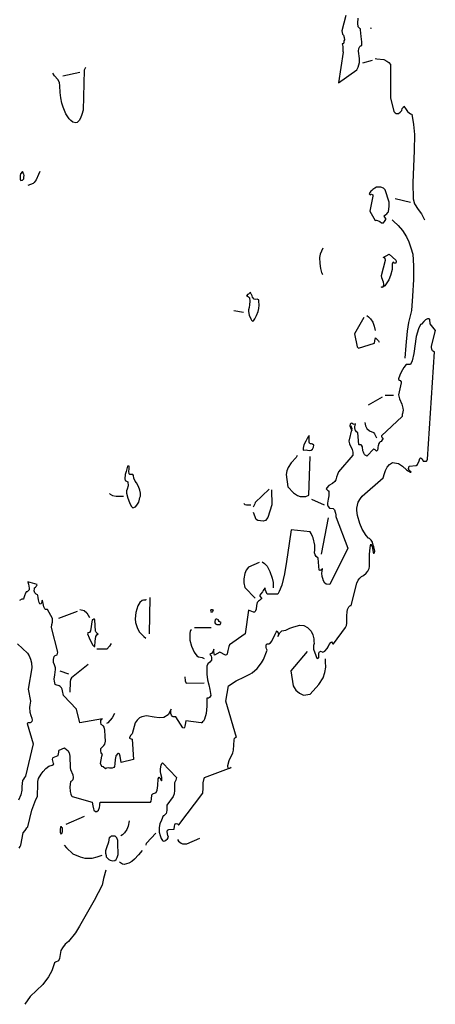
# Model space of a CAD drawing. Header units: metres. Extents: x 199581 to 207779, y 462378 to 466293.
# Tile 83 of 134: x 207299.062 to 207299.516, y 466065.012 to 466066.089. Entities that reach past the tile are written whole.
import ezdxf

# ---------------------------------------------------------------- set-up
doc = ezdxf.new("R2010")
doc.units = ezdxf.units.M
doc.layers.get('0').update_dxf_attribs({"lineweight": 25})
doc.layers.add('B-WE-GR-BOOM-SD', color=252, linetype='Continuous', lineweight=25, transparency=0.8)

# ---------------------------------------------------------------- blocks, each defined once
blk = doc.blocks.new('SGR-BOOM_S04_B_ZIJ-D')
at = {"flags": 128}
for points in [[(1.8967, 6.878), (1.8735, 6.8104), (1.878, 6.7961), (1.8825, 6.7909), (1.887, 6.7818), (1.8893, 6.7714), (1.8855, 6.7662), (1.8848, 6.7597), (1.8832, 6.7545), (1.8803, 6.7532), (1.8765, 6.7532), (1.8788, 6.7415), (1.8795, 6.735), (1.8803, 6.722), (1.881, 6.7168), (1.8563, 6.5829), (1.9568, 6.6401), (1.9635, 6.6518), (1.9703, 6.6713), (1.971, 6.6895), (1.9688, 6.6999), (1.9673, 6.7116), (1.9658, 6.722), (1.9673, 6.7337), (1.9733, 6.7415), (1.977, 6.7441), (1.9808, 6.7454), (1.983, 6.748), (1.9837, 6.7623), (1.9808, 6.7857), (1.9762, 6.8143), (1.9762, 6.8195), (1.9725, 6.8208), (1.9703, 6.8221), (1.9673, 6.8247), (1.965, 6.826), (1.9635, 6.8273), (1.9613, 6.8442), (1.9628, 6.8663)], [(2.0325, 6.8234), (2.0355, 6.8208), (2.0333, 6.8221), (2.0325, 6.8234)], [(2.0408, 6.6804), (1.9868, 6.6687)], [(2.0565, 6.6895), (2.0655, 6.6882), (2.1038, 6.6843), (2.1202, 6.6778), (2.1308, 6.6713), (2.1405, 6.6635), (2.1405, 6.5166), (2.1578, 6.4581), (2.166, 6.4516), (2.172, 6.449), (2.1848, 6.449), (2.1938, 6.4542), (2.2028, 6.462), (2.2035, 6.4711), (2.2058, 6.4724), (2.208, 6.4737), (2.211, 6.4763), (2.2133, 6.4802), (2.2268, 6.4659), (2.2343, 6.4581), (2.2432, 6.4516), (2.25, 6.4477), (2.2575, 6.4451), (2.2665, 6.4009), (2.271, 6.3567), (2.2703, 6.2865), (2.262, 6.1448), (2.2643, 6.0746), (2.2725, 6.0538), (2.292, 6.0291), (2.31, 6.0096), (2.3273, 5.9836)], [(0.471, 6.6505), (0.4643, 6.6388), (0.459, 6.4633), (0.4523, 6.4438), (0.4448, 6.4282), (0.4373, 6.4178), (0.4253, 6.4087), (0.4192, 6.4074), (0.4028, 6.4113), (0.3923, 6.4178), (0.3825, 6.4256), (0.3645, 6.4477), (0.3503, 6.4763), (0.3428, 6.4932), (0.336, 6.5166), (0.3322, 6.54), (0.3315, 6.5699), (0.3285, 6.5842), (0.3195, 6.5972), (0.3015, 6.6128), (0.2933, 6.6245)], [(0.4402, 6.6284), (0.348, 6.6115)], [(0.1305, 6.1903), (0.129, 6.1916), (0.1283, 6.1929), (0.1275, 6.1942), (0.1268, 6.1955), (0.1162, 6.1851), (0.1133, 6.1773), (0.114, 6.1604), (0.1185, 6.1552), (0.1268, 6.1565), (0.1335, 6.163), (0.135, 6.1695), (0.1358, 6.1773), (0.135, 6.1825), (0.1328, 6.1851), (0.1305, 6.189), (0.1305, 6.1903)], [(0.2213, 6.1955), (0.2145, 6.1812), (0.2018, 6.1578), (0.1905, 6.1461), (0.1853, 6.1422), (0.1553, 6.1331)], [(2.064, 6.1266), (2.055, 6.1214), (2.043, 6.1162), (2.0378, 6.1123), (2.0325, 6.1084), (2.025, 6.0993), (2.0235, 6.0967), (2.0295, 6.0928), (2.0325, 6.0941), (2.0363, 6.0954), (2.043, 6.0928), (2.0438, 6.0876), (2.028, 6.0213), (2.0573, 5.981), (2.0632, 5.9823), (2.07, 5.981), (2.0813, 5.9758), (2.0917, 5.9706), (2.1015, 5.9706), (2.1075, 5.9758), (2.1105, 5.981), (2.115, 5.9849), (2.1143, 5.9888), (2.1067, 5.9966), (2.1045, 5.9992), (2.1075, 6.0018), (2.1143, 6.007), (2.1195, 6.0096), (2.1263, 6.0148), (2.1293, 6.0187), (2.1315, 6.0317), (2.133, 6.0421), (2.1338, 6.0603), (2.1105, 6.1149), (2.1023, 6.1214), (2.0873, 6.1266), (2.0663, 6.1266), (2.064, 6.1266)], [(2.1653, 6.0772), (2.2493, 6.0603)], [(2.1495, 5.9836), (2.157, 5.9771), (2.1818, 5.9589), (2.2058, 5.9368), (2.2275, 5.9095), (2.241, 5.8874), (2.2523, 5.8614), (2.2628, 5.8328), (2.2665, 5.7821), (2.2658, 5.7223), (2.2605, 5.6495), (2.2545, 5.5871), (2.2395, 5.5338), (2.232, 5.4961), (2.2238, 5.4337), (2.2193, 5.3778)], [(1.77, 5.8588), (1.755, 5.8328), (1.7527, 5.8185), (1.7535, 5.7925), (1.7573, 5.7704), (1.7633, 5.7522), (1.7648, 5.7509), (1.767, 5.747), (1.77, 5.7444)], [(2.1698, 5.8068), (2.1705, 5.8003), (2.1698, 5.7938), (2.1623, 5.7938), (2.1593, 5.7951), (2.1562, 5.7977), (2.1533, 5.7964), (2.1495, 5.7886), (2.1488, 5.7756), (2.1488, 5.7665), (2.1405, 5.7392), (2.1315, 5.721), (2.1173, 5.7028), (2.109, 5.695), (2.094, 5.6872), (2.0917, 5.6885), (2.091, 5.6898), (2.103, 5.6911), (2.1045, 5.7015), (2.103, 5.7106), (2.0925, 5.7288), (2.0903, 5.7392), (2.1135, 5.8068), (2.1113, 5.8146), (2.1067, 5.8185), (2.1008, 5.8185), (2.1338, 5.8328), (2.1698, 5.8068)], [(1.3785, 5.6586), (1.3763, 5.6612), (1.374, 5.6651), (1.374, 5.6664), (1.3658, 5.6599), (1.3628, 5.6586), (1.3583, 5.656), (1.3538, 5.6521), (1.353, 5.6508), (1.3583, 5.6495), (1.3628, 5.6469), (1.3665, 5.643), (1.3688, 5.6417), (1.371, 5.6274), (1.3695, 5.6118), (1.3665, 5.6001), (1.3635, 5.5897), (1.3628, 5.5819), (1.368, 5.5663), (1.3755, 5.5507), (1.38, 5.5442), (1.386, 5.5403), (1.3905, 5.5416), (1.398, 5.5507), (1.4078, 5.565), (1.416, 5.5819), (1.4205, 5.5949), (1.4212, 5.6092), (1.4205, 5.6274), (1.4198, 5.6326), (1.4145, 5.6352), (1.4108, 5.6365), (1.404, 5.6352), (1.395, 5.6365), (1.386, 5.6456), (1.383, 5.6508), (1.3793, 5.656), (1.3785, 5.6586)], [(1.2825, 5.5871), (1.3365, 5.5793)], [(2.01, 5.565), (2.0205, 5.5585), (2.031, 5.5507), (2.043, 5.5351), (2.0505, 5.5182), (2.0565, 5.4987)], [(2.3423, 5.5507), (2.3318, 5.5455), (2.3227, 5.539), (2.3093, 5.5273), (2.304, 5.5247), (2.2928, 5.5065), (2.2815, 5.4727), (2.2673, 5.3986), (2.2582, 5.3661), (2.25, 5.3505), (2.2268, 5.3505), (2.214, 5.3375), (2.199, 5.3167), (2.1915, 5.3037), (2.1833, 5.2881), (2.1848, 5.2842), (2.19, 5.2816), (2.1938, 5.2803), (2.1983, 5.2738), (2.199, 5.2699), (2.1833, 5.2179), (2.19, 5.1997), (2.2028, 5.1763), (2.208, 5.1594), (2.2095, 5.1503), (2.2072, 5.1425), (2.2058, 5.136), (2.2043, 5.1308), (2.2043, 5.123), (2.091, 5.0385), (2.0903, 5.0346), (2.0955, 5.0294), (2.1, 5.0242), (2.0992, 5.0216), (2.0955, 5.0203), (2.0888, 5.0138), (2.0842, 5.0112), (2.0805, 5.0086), (2.076, 5.0047), (2.073, 4.9943), (2.0715, 4.9878), (2.0707, 4.9826), (2.07, 4.9748), (2.064, 4.9709), (2.0595, 4.9735), (2.0557, 4.9761), (2.0498, 4.98), (2.049, 4.9813), (2.01, 4.9488), (2.0063, 4.9514), (2.0025, 4.954), (1.9988, 4.9566), (1.995, 4.9618), (1.992, 4.967), (1.9898, 4.9722), (1.9883, 4.9774), (1.9875, 4.9852), (1.9875, 4.9904), (1.9823, 4.9969), (1.9793, 4.9982), (1.9695, 4.9982), (1.9673, 4.9995), (1.9613, 5.0515), (1.9545, 5.0554), (1.9508, 5.0593), (1.9477, 5.0632), (1.9455, 5.0762), (1.9477, 5.0866), (1.9493, 5.0905), (1.941, 5.0879), (1.9365, 5.0892), (1.9298, 5.0918), (1.9245, 5.0931), (1.92, 5.0892), (1.9178, 5.0814), (1.9283, 5.0606), (1.929, 5.0632), (1.9253, 5.0775), (1.9238, 5.0814), (1.9283, 5.0697), (1.9125, 5.0151), (1.9155, 5.0034), (1.9305, 4.9787), (1.9343, 4.967), (1.9335, 4.954), (1.8563, 4.8812), (1.8458, 4.8565), (1.8405, 4.8448), (1.8353, 4.8383), (1.8233, 4.8292), (1.8023, 4.8201), (1.7918, 4.811), (1.7887, 4.8058), (1.7918, 4.8032), (1.794, 4.8019), (1.797, 4.7993), (1.7993, 4.798), (1.8023, 4.7967), (1.8023, 4.7759), (1.7985, 4.7616), (1.7948, 4.7434), (1.7955, 4.7356), (1.7985, 4.7291), (1.8068, 4.7213), (1.827, 4.72), (1.8345, 4.7148), (1.8383, 4.7044), (1.8397, 4.6992), (1.8413, 4.6927), (1.842, 4.6849), (1.8428, 4.681), (1.9073, 4.5471), (1.809, 4.3872), (1.788, 4.3885), (1.7812, 4.3937), (1.7738, 4.4041), (1.7693, 4.4132), (1.7663, 4.4223), (1.7655, 4.4366), (1.767, 4.4457), (1.7677, 4.4548), (1.7685, 4.4574), (1.764, 4.4548), (1.7602, 4.4509), (1.758, 4.4496), (1.7543, 4.4483), (1.752, 4.4496), (1.7505, 4.4509), (1.7445, 4.5029), (1.7333, 4.5107), (1.728, 4.5172), (1.725, 4.5263), (1.7258, 4.5393), (1.7265, 4.5458), (1.7273, 4.5601), (1.7167, 4.5913), (1.713, 4.5978), (1.7063, 4.6108), (1.701, 4.6173), (1.5975, 4.6264), (1.5855, 4.5666), (1.572, 4.4886), (1.56, 4.434), (1.545, 4.3846), (1.5315, 4.3573), (1.524, 4.3456), (1.4647, 4.3456), (1.4595, 4.3547), (1.4565, 4.3625), (1.455, 4.369), (1.4543, 4.3729), (1.4475, 4.3651), (1.4438, 4.3612), (1.4393, 4.3547), (1.4318, 4.3469), (1.425, 4.3404), (1.4258, 4.3365), (1.4348, 4.3274), (1.4348, 4.3248), (1.4303, 4.3235), (1.4235, 4.317), (1.419, 4.3144), (1.416, 4.3131), (1.4115, 4.3092), (1.4078, 4.2962), (1.4048, 4.2793), (1.4018, 4.2728), (1.3995, 4.2689), (1.3958, 4.2663), (1.3913, 4.2663), (1.3635, 4.2754), (1.3455, 4.1714), (1.26, 4.1233), (1.2555, 4.1168), (1.2503, 4.0986), (1.2473, 4.0843), (1.2443, 4.0804), (1.2375, 4.0778), (1.206, 4.0908), (1.1783, 4.0778), (1.176, 4.0856), (1.1738, 4.0921), (1.173, 4.1012), (1.173, 4.1051), (1.1692, 4.0934), (1.1603, 4.0856), (1.1565, 4.0843), (1.152, 4.0817), (1.1595, 4.0752), (1.1617, 4.0661), (1.161, 4.0557), (1.152, 4.0479), (1.1408, 4.0401), (1.1363, 4.0297), (1.1355, 3.9946), (1.1393, 3.9699), (1.146, 3.9491), (1.152, 3.9283), (1.1573, 3.9023), (1.1505, 3.8932), (1.1467, 3.8919), (1.1438, 3.8906), (1.1363, 3.8906), (1.1348, 3.8555), (1.1318, 3.823), (1.1235, 3.7983), (1.1168, 3.7892), (1.1123, 3.7866), (1.1078, 3.7827), (1.104, 3.7814), (1.0208, 3.7905), (1.017, 3.7749), (1.0155, 3.7671), (1.0133, 3.7619), (1.011, 3.7593), (1.005, 3.7606), (0.9667, 3.8087), (0.9518, 3.8087), (0.948, 3.81), (0.9413, 3.8152), (0.9382, 3.823), (0.939, 3.8386), (0.9405, 3.8425), (0.9232, 3.8165), (0.9, 3.8048), (0.8745, 3.8035), (0.8475, 3.8074), (0.8063, 3.8126), (0.7792, 3.8087), (0.7665, 3.8035), (0.7538, 3.7944), (0.7425, 3.7814), (0.7268, 3.7333), (0.7215, 3.7294), (0.7193, 3.7281), (0.7125, 3.7177), (0.7118, 3.7151), (0.7155, 3.7138), (0.7268, 3.7112), (0.7343, 3.6215), (0.6675, 3.6085), (0.6608, 3.6358), (0.657, 3.6449), (0.6518, 3.6475), (0.6503, 3.6488), (0.6443, 3.6449), (0.6405, 3.641), (0.6383, 3.6384), (0.6368, 3.6358), (0.6338, 3.6215), (0.633, 3.6033), (0.6308, 3.5916), (0.627, 3.5864), (0.6173, 3.5838), (0.6053, 3.5838), (0.5992, 3.5851), (0.5873, 3.5838), (0.5828, 3.5825), (0.5805, 3.5812), (0.5678, 3.589), (0.5625, 3.5916), (0.558, 3.5968), (0.5543, 3.6046), (0.5565, 3.6202), (0.5618, 3.6358), (0.5632, 3.641), (0.5648, 3.6449), (0.5603, 3.6462), (0.5573, 3.6501), (0.555, 3.6592), (0.5557, 3.6696), (0.561, 3.6748), (0.5723, 3.6826), (0.5783, 3.6891), (0.5805, 3.7021), (0.579, 3.7242), (0.5783, 3.7502), (0.5745, 3.7632), (0.5707, 3.7671), (0.5678, 3.7684), (0.5648, 3.771), (0.5625, 3.7723), (0.561, 3.7736), (0.5573, 3.7749), (0.555, 3.784), (0.5557, 3.7918), (0.5603, 3.7983), (0.5648, 3.7996), (0.4402, 3.7814), (0.423, 3.8412), (0.351, 3.9023), (0.3465, 3.9218), (0.3443, 3.9296), (0.3405, 3.9348), (0.3322, 3.9413), (0.327, 3.9439), (0.3218, 3.9452), (0.3143, 3.9465), (0.3098, 3.9478), (0.306, 3.9504), (0.3015, 3.9647), (0.3008, 3.9738), (0.303, 3.992), (0.3068, 4.0154), (0.3075, 4.0232), (0.3015, 4.0362), (0.297, 4.0466), (0.2962, 4.0596), (0.3008, 4.0726), (0.306, 4.0765), (0.312, 4.0778), (0.3165, 4.0804), (0.3195, 4.0908), (0.2865, 4.1987), (0.288, 4.2117), (0.2903, 4.2221), (0.291, 4.2364), (0.2918, 4.239), (0.2633, 4.278), (0.2527, 4.278), (0.249, 4.2806), (0.2438, 4.2897), (0.2408, 4.304), (0.237, 4.3144), (0.234, 4.3183), (0.2317, 4.3066), (0.2273, 4.3014), (0.2213, 4.3027), (0.2175, 4.3092), (0.2153, 4.3209), (0.213, 4.3313), (0.2108, 4.3391), (0.2092, 4.3417), (0.201, 4.3456), (0.1943, 4.3508), (0.1905, 4.3599), (0.192, 4.369), (0.1935, 4.3729), (0.198, 4.3755), (0.2018, 4.3794), (0.2033, 4.382), (0.2048, 4.3833), (0.2063, 4.3872), (0.1553, 4.3989), (0.1598, 4.3885), (0.1635, 4.3716), (0.1628, 4.3638), (0.1575, 4.3599), (0.1545, 4.3573), (0.1522, 4.356), (0.1508, 4.3547), (0.147, 4.3547), (0.1418, 4.3456), (0.1395, 4.3417), (0.1343, 4.3287), (0.132, 4.3235), (0.123, 4.3235), (0.111, 4.317)], [(0.1005, 4.1272), (0.1545, 4.0869), (0.1635, 4.0752), (0.1703, 4.0609), (0.1755, 4.044), (0.1778, 4.0232), (0.1575, 3.9296), (0.171, 3.8763), (0.1673, 3.8594), (0.1658, 3.849), (0.1665, 3.8282), (0.1732, 3.8139), (0.1785, 3.8022), (0.1793, 3.7931), (0.1778, 3.7879), (0.1718, 3.784), (0.1688, 3.7827), (0.1575, 3.7827), (0.1538, 3.7801), (0.1522, 3.7788), (0.1853, 3.6904), (0.1425, 3.5487), (0.1372, 3.5422), (0.132, 3.5357), (0.1268, 3.5292), (0.1245, 3.5162), (0.1238, 3.5032), (0.1238, 3.4876), (0.1178, 3.4668), (0.1058, 3.4434)], [(0.1087, 3.2341), (0.1148, 3.2406), (0.1185, 3.2471), (0.1313, 3.3004), (0.141, 3.3108), (0.1455, 3.316), (0.1515, 3.3225), (0.1553, 3.3264), (0.1785, 3.3992), (0.1882, 3.4239), (0.1995, 3.446), (0.2092, 3.4603), (0.21, 3.5149), (0.2108, 3.5253), (0.2145, 3.5383), (0.2295, 3.5578), (0.2393, 3.5695), (0.255, 3.5825), (0.2715, 3.5929), (0.2895, 3.5968), (0.2985, 3.6007), (0.2962, 3.6046), (0.2918, 3.6215), (0.2925, 3.628), (0.294, 3.6306), (0.3225, 3.6397), (0.324, 3.6462), (0.3255, 3.654), (0.3263, 3.6592), (0.3278, 3.6631), (0.3563, 3.6722), (0.369, 3.6644), (0.3757, 3.6605), (0.3825, 3.6514), (0.3863, 3.6358), (0.387, 3.5851), (0.3893, 3.5773), (0.402, 3.5539), (0.4035, 3.5422), (0.402, 3.5331), (0.3975, 3.5279), (0.3953, 3.5266), (0.3915, 3.5253), (0.3893, 3.524), (0.3863, 3.5019), (0.3878, 3.4811), (0.3908, 3.4694), (0.3945, 3.4629), (0.399, 3.4603), (0.5085, 3.4356), (0.5122, 3.4187), (0.5153, 3.4057), (0.5175, 3.3992), (0.5258, 3.394), (0.534, 3.394), (0.543, 3.4005), (0.5475, 3.4109), (0.5498, 3.42), (0.5505, 3.4265), (0.5513, 3.433), (0.552, 3.4356), (0.828, 3.4356), (0.8318, 3.4395), (0.8333, 3.4486), (0.834, 3.4668), (0.8393, 3.472), (0.843, 3.4733), (0.849, 3.4746), (0.8543, 3.4759), (0.858, 3.4772), (0.8633, 3.4876), (0.8678, 3.5084), (0.8685, 3.537), (0.8738, 3.5448), (0.879, 3.5409), (0.8872, 3.5279), (0.8888, 3.5305), (0.8895, 3.5422), (0.8843, 3.5591), (0.882, 3.5695), (0.8813, 3.5812), (0.885, 3.5968), (0.8895, 3.6046), (0.8925, 3.6072), (0.9698, 3.5422), (0.9667, 3.5318), (0.9608, 3.5227), (0.9592, 3.5188), (0.9585, 3.4863), (0.9563, 3.472), (0.951, 3.4603), (0.9158, 3.4213), (0.9173, 3.4109), (0.9165, 3.3992), (0.915, 3.3914), (0.9128, 3.3849), (0.9075, 3.381), (0.9045, 3.3784), (0.9022, 3.3771), (0.9008, 3.3758), (0.897, 3.3758), (0.888, 3.3563), (0.879, 3.3394), (0.8738, 3.3238), (0.8753, 3.3043), (0.8798, 3.2887), (0.8865, 3.2757), (0.8933, 3.2666), (0.897, 3.264), (0.9053, 3.2653), (0.9113, 3.2679), (0.9203, 3.2744), (0.9263, 3.2822), (0.9218, 3.2887), (0.918, 3.3056), (0.9203, 3.3121), (0.9278, 3.3147), (0.9563, 3.3173), (0.9592, 3.3303), (0.96, 3.3355), (0.9615, 3.3407), (0.9683, 3.342), (0.9742, 3.3394), (0.978, 3.3368), (0.9803, 3.3355), (0.9825, 3.3355), (1.1138, 3.4746), (1.1153, 3.4967), (1.116, 3.5201), (1.1205, 3.5383), (1.122, 3.5422), (1.269, 3.5864), (1.2638, 3.5838), (1.26, 3.5825), (1.2548, 3.5838), (1.2525, 3.5851), (1.2503, 3.5903), (1.2503, 3.5955), (1.2585, 3.6176), (1.2772, 3.6501), (1.2818, 3.6631), (1.284, 3.6852), (1.2848, 3.706), (1.2863, 3.7151), (1.29, 3.7164), (1.2923, 3.7177), (1.296, 3.719), (1.2975, 3.7177), (1.2398, 3.8763), (1.2533, 3.9439), (1.2968, 3.966), (1.341, 3.9829), (1.3702, 3.9946), (1.3838, 4.0011), (1.41, 4.0193), (1.434, 4.044), (1.4453, 4.0596), (1.4647, 4.0999), (1.4618, 4.1064), (1.4603, 4.1116), (1.4595, 4.1129), (1.461, 4.1233), (1.4655, 4.1272), (1.4678, 4.1285), (1.4753, 4.1285), (1.4843, 4.1324), (1.4918, 4.1389), (1.509, 4.1701), (1.5143, 4.1792), (1.5203, 4.1844), (1.527, 4.1714), (1.5263, 4.1649), (1.5248, 4.1597), (1.5345, 4.1753), (1.5413, 4.1818), (1.5465, 4.1844), (1.5675, 4.1883), (1.5893, 4.1961), (1.6118, 4.2026), (1.6447, 4.2091), (1.6658, 4.2078), (1.686, 4.1987), (1.6957, 4.1922), (1.7055, 4.1831), (1.716, 4.1675), (1.7205, 4.1493), (1.7213, 4.1376), (1.722, 4.1298), (1.7198, 4.1207), (1.7198, 4.1051), (1.731, 4.0765), (1.7363, 4.0674), (1.74, 4.0635), (1.7475, 4.0661), (1.7483, 4.0856), (1.7498, 4.0908), (1.7543, 4.0934), (1.758, 4.096), (1.767, 4.0934), (1.7693, 4.0908), (1.782, 4.096), (1.7933, 4.1077), (1.7985, 4.1142), (1.8053, 4.1246), (1.8143, 4.1337), (1.818, 4.1363), (1.824, 4.1272), (1.8278, 4.1272), (1.8945, 4.1987), (1.899, 4.2078), (1.9013, 4.2182), (1.902, 4.2507), (1.9028, 4.2676), (1.905, 4.278), (1.9103, 4.2871), (1.9125, 4.2897), (1.9148, 4.291), (1.9178, 4.2936), (1.9208, 4.2949), (1.926, 4.2962), (1.956, 4.3937), (1.9628, 4.4067), (1.9718, 4.4158), (1.9815, 4.4223), (1.9928, 4.4275), (2.0078, 4.4366), (2.0168, 4.4457), (2.0228, 4.4574), (2.0258, 4.4665), (2.025, 4.5172), (2.0265, 4.5367), (2.031, 4.5588), (2.0333, 4.564), (2.0408, 4.5536), (2.046, 4.5289), (2.0482, 4.525), (2.0505, 4.525), (2.0543, 4.5328), (2.0498, 4.5523), (2.0475, 4.5562), (2.0453, 4.5601), (2.0415, 4.5705), (2.0415, 4.5731), (2.0348, 4.5809), (2.0295, 4.5861), (2.025, 4.5887), (2.0205, 4.59), (2.007, 4.6017), (1.986, 4.629), (1.9733, 4.6537), (1.9605, 4.6901), (1.9568, 4.7109), (1.956, 4.7213), (1.9643, 4.7473), (1.9755, 4.7642), (1.9845, 4.7733), (2.1008, 4.8539), (2.1067, 4.8734), (2.1128, 4.8864), (2.1225, 4.9007), (2.1345, 4.9124), (2.1518, 4.9215), (2.184, 4.9176), (2.2058, 4.9046), (2.2275, 4.889), (2.25, 4.8786), (2.253, 4.8786), (2.2425, 4.8864), (2.2403, 4.8903), (2.2395, 4.8955), (2.2425, 4.9046), (2.2815, 4.9085), (2.289, 4.9124), (2.2973, 4.9293), (2.301, 4.9384), (2.3048, 4.9423), (2.3138, 4.9371), (2.319, 4.9267), (2.337, 4.9267), (2.3393, 4.928), (2.3423, 4.9358), (2.3805, 5.4051), (2.3753, 5.4077), (2.3708, 5.4103), (2.367, 5.4168), (2.3655, 5.4246), (2.3655, 5.4298), (2.3858, 5.4987), (2.358, 5.5286), (2.3573, 5.5338), (2.3565, 5.5416), (2.3558, 5.5481), (2.352, 5.5481), (2.3498, 5.5494), (2.3423, 5.5494), (2.3423, 5.5507)], [(1.9943, 5.5559), (1.9433, 5.4844), (1.9575, 5.4272), (1.9613, 5.4246), (1.9658, 5.422), (2.0528, 5.4441), (2.055, 5.4532), (2.0565, 5.461), (2.0588, 5.4662), (2.0655, 5.461), (2.0745, 5.4532), (2.079, 5.448)], [(2.1113, 5.2166), (2.157, 5.2166)], [(2.0955, 5.2075), (2.019, 5.1724)], [(1.9995, 5.0957), (2.0033, 5.0814), (2.0115, 5.0697), (2.0258, 5.0593), (2.0468, 5.0528), (2.0535, 5.0463), (2.064, 5.0294)], [(1.695, 5.0372), (1.695, 5.0398), (1.6868, 5.0294), (1.6763, 5.0151), (1.6665, 4.9982), (1.6628, 4.9839), (1.662, 4.9748), (1.6785, 4.9761), (1.6868, 4.9748), (1.695, 4.9735), (1.7063, 4.9748), (1.713, 4.98), (1.7183, 4.9891), (1.7205, 4.9969), (1.7145, 5.0021), (1.7085, 5.0034), (1.7025, 5.0034), (1.6995, 5.0047), (1.6973, 5.006), (1.695, 5.0099), (1.695, 5.0359), (1.695, 5.0372)], [(1.6305, 4.9527), (1.6238, 4.9436), (1.5975, 4.9202), (1.5802, 4.8994), (1.5735, 4.8851), (1.5698, 4.8682), (1.578, 4.8149), (1.6103, 4.7889), (1.632, 4.7772), (1.6463, 4.772), (1.677, 4.772), (1.6928, 4.7785), (1.7003, 4.9475)], [(0.711, 4.9046), (0.7013, 4.9046), (0.6945, 4.8825), (0.6893, 4.8682), (0.687, 4.85), (0.6885, 4.8422), (0.6923, 4.8409), (0.7028, 4.837), (0.7043, 4.8188), (0.6997, 4.8045), (0.6968, 4.7967), (0.696, 4.7876), (0.7028, 4.7655), (0.7125, 4.746), (0.7223, 4.7304), (0.7305, 4.7226), (0.7455, 4.7278), (0.753, 4.7343), (0.7628, 4.7473), (0.768, 4.7603), (0.7695, 4.7681), (0.7717, 4.7746), (0.7725, 4.7837), (0.7733, 4.7876), (0.7695, 4.8006), (0.762, 4.8162), (0.75, 4.8331), (0.744, 4.8396), (0.7365, 4.8526), (0.7335, 4.8643), (0.7298, 4.8682), (0.726, 4.8695), (0.7147, 4.8695), (0.711, 4.8721), (0.7095, 4.8838), (0.7103, 4.8916), (0.7103, 4.9033), (0.711, 4.9046)], [(0.6023, 4.7863), (0.606, 4.7824), (0.6202, 4.7772), (0.6398, 4.7746), (0.6787, 4.7746)], [(1.4768, 4.8045), (1.3995, 4.746), (1.3988, 4.7408), (1.3898, 4.7252)], [(1.4888, 4.8019), (1.4918, 4.7356), (1.4693, 4.681), (1.4558, 4.668), (1.4438, 4.6641), (1.4145, 4.668), (1.4055, 4.6719), (1.3913, 4.7031)], [(1.3373, 4.7421), (1.3433, 4.7382), (1.3523, 4.7356), (1.3763, 4.7356)], [(1.7085, 4.7603), (1.7768, 4.7356)], [(1.7985, 4.6797), (1.7602, 4.5198)], [(1.422, 4.4834), (1.3628, 4.4639), (1.3515, 4.4509), (1.344, 4.4353), (1.3373, 4.4119), (1.338, 4.395), (1.3433, 4.3742), (1.3995, 4.3274)], [(1.4378, 4.4873), (1.4513, 4.4795), (1.4647, 4.4678), (1.4805, 4.4444), (1.4932, 4.4145), (1.4985, 4.3963), (1.4985, 4.3729)], [(0.8033, 4.3222), (0.801, 4.3196), (0.7898, 4.3183), (0.7808, 4.317), (0.7695, 4.3092), (0.7582, 4.2936), (0.7478, 4.265), (0.7425, 4.2377), (0.7455, 4.2208), (0.756, 4.1948), (0.7673, 4.1792), (0.7913, 4.1597), (0.8018, 4.1532)], [(0.8243, 4.3313), (0.8198, 4.1714)], [(0.4253, 4.2689), (0.3247, 4.239)], [(0.4402, 4.278), (0.465, 4.2741), (0.4785, 4.2637), (0.4943, 4.2429)], [(1.1595, 4.278), (1.155, 4.2702), (1.158, 4.2676), (1.1663, 4.2676), (1.1692, 4.2702), (1.1715, 4.2754), (1.1678, 4.2754), (1.1663, 4.2767), (1.1595, 4.2767), (1.1595, 4.278)], [(0.5183, 4.2377), (0.5153, 4.2351), (0.513, 4.2325), (0.5085, 4.2325), (0.4995, 4.1844), (0.4943, 4.1779), (0.4875, 4.1766), (0.4837, 4.1753), (0.4823, 4.1714), (0.4912, 4.1545), (0.504, 4.1324), (0.5115, 4.122), (0.5197, 4.1168), (0.5228, 4.1168), (0.525, 4.1389), (0.5288, 4.1597), (0.5333, 4.1675), (0.5408, 4.1714), (0.5363, 4.1727), (0.5333, 4.1753), (0.5303, 4.1792), (0.5288, 4.1805), (0.5272, 4.1831), (0.522, 4.2325), (0.5213, 4.2338), (0.5205, 4.2351), (0.519, 4.2364), (0.5183, 4.2364), (0.5183, 4.2377)], [(1.1985, 4.2325), (1.1902, 4.2364), (1.1858, 4.2351), (1.182, 4.2325), (1.179, 4.226), (1.1798, 4.2195), (1.1835, 4.2156), (1.1902, 4.213), (1.1963, 4.2117), (1.2045, 4.2117), (1.2083, 4.213), (1.2135, 4.2208), (1.209, 4.2221), (1.203, 4.226), (1.2, 4.2299), (1.1985, 4.2312), (1.1985, 4.2325)], [(1.0515, 4.1896), (1.047, 4.1857), (1.044, 4.1818), (1.0418, 4.174), (1.0433, 4.1441), (1.0515, 4.1181), (1.0665, 4.0908), (1.08, 4.0752), (1.0897, 4.0713), (1.11, 4.0687), (1.1213, 4.0635)], [(1.0673, 4.1987), (1.1595, 4.1987)], [(0.6113, 4.1298), (0.6038, 4.1181), (0.588, 4.1051), (0.5333, 4.1051)], [(1.6845, 4.0947), (1.5953, 4.0102), (1.608, 3.9439), (1.6125, 3.9361), (1.623, 3.9244), (1.6433, 3.9114), (1.665, 3.9036), (1.701, 3.9075), (1.7483, 3.9504), (1.7715, 3.979), (1.782, 4.0024), (1.7873, 4.0258), (1.7843, 4.0492), (1.785, 4.0622)], [(0.3315, 4.0102), (0.378, 3.9959)], [(0.4868, 4.0375), (0.3945, 3.979), (0.39, 3.9712), (0.3878, 3.9608), (0.3863, 3.9166)], [(1.0148, 3.9829), (1.017, 3.966), (1.0223, 3.9556), (1.1205, 3.9569)], [(0.6308, 3.823), (0.6173, 3.8035), (0.594, 3.7827), (0.5873, 3.7788)], [(0.4643, 3.3719), (0.3638, 3.3368)], [(0.3397, 3.3264), (0.3353, 3.3264), (0.3322, 3.3134), (0.333, 3.3017), (0.3368, 3.2965), (0.3413, 3.2978), (0.345, 3.3069), (0.3458, 3.3147), (0.345, 3.3225), (0.3428, 3.3238), (0.342, 3.3251), (0.3397, 3.3251), (0.3397, 3.3264)], [(0.711, 3.3537), (0.705, 3.3303), (0.6975, 3.316), (0.6848, 3.3004), (0.6735, 3.2913), (0.6653, 3.2874)], [(0.6113, 3.2861), (0.6075, 3.2822), (0.6053, 3.2809), (0.6015, 3.2809), (0.597, 3.2601), (0.5873, 3.2354), (0.5813, 3.2224), (0.5813, 3.212), (0.5842, 3.2016), (0.585, 3.1964), (0.588, 3.1925), (0.5985, 3.1847), (0.6075, 3.1808), (0.6218, 3.1782), (0.6315, 3.1795), (0.6398, 3.1834), (0.6458, 3.1925), (0.6495, 3.2055), (0.6488, 3.2549), (0.648, 3.2666), (0.6435, 3.2783), (0.6375, 3.2835), (0.6338, 3.2861), (0.612, 3.2861), (0.6113, 3.2861)], [(0.8033, 3.2471), (0.8063, 3.2549), (0.8573, 3.2991)], [(0.9742, 3.2718), (0.9803, 3.264), (0.9945, 3.2549), (1.002, 3.2523), (1.0253, 3.2523), (1.0965, 3.277)], [(0.3555, 3.2471), (0.3668, 3.2354), (0.4028, 3.2094), (0.4418, 3.1951), (0.468, 3.1899), (0.5085, 3.1899), (0.5355, 3.1951), (0.5632, 3.2029)], [(0.7808, 3.2237), (0.7613, 3.2042), (0.7395, 3.186), (0.7245, 3.1756), (0.7088, 3.1678), (0.6833, 3.1626), (0.6743, 3.1639), (0.657, 3.1717)], [(0.582, 3.1379), (0.5693, 3.1015), (0.5625, 3.0716), (0.519, 3.004), (0.4395, 2.8922), (0.4163, 2.8636), (0.3795, 2.8259), (0.36, 2.8129), (0.3458, 2.7973), (0.3375, 2.7856), (0.33, 2.7505), (0.3247, 2.7401), (0.3083, 2.7349), (0.3023, 2.7323), (0.2873, 2.6972), (0.2693, 2.6699), (0.2378, 2.6374), (0.1695, 2.5841), (0.1395, 2.5503)]]:
    blk.add_lwpolyline(points, dxfattribs=at)

msp = doc.modelspace()

# ---------------------------------------------------------------- block references
at = {"layer": 'B-WE-GR-BOOM-SD', "xscale": 0.2, "yscale": 0.25}
msp.add_blockref('SGR-BOOM_S04_B_ZIJ-D', (207299.0392, 466064.3747), dxfattribs=at)

doc.saveas('drawing.dxf')
